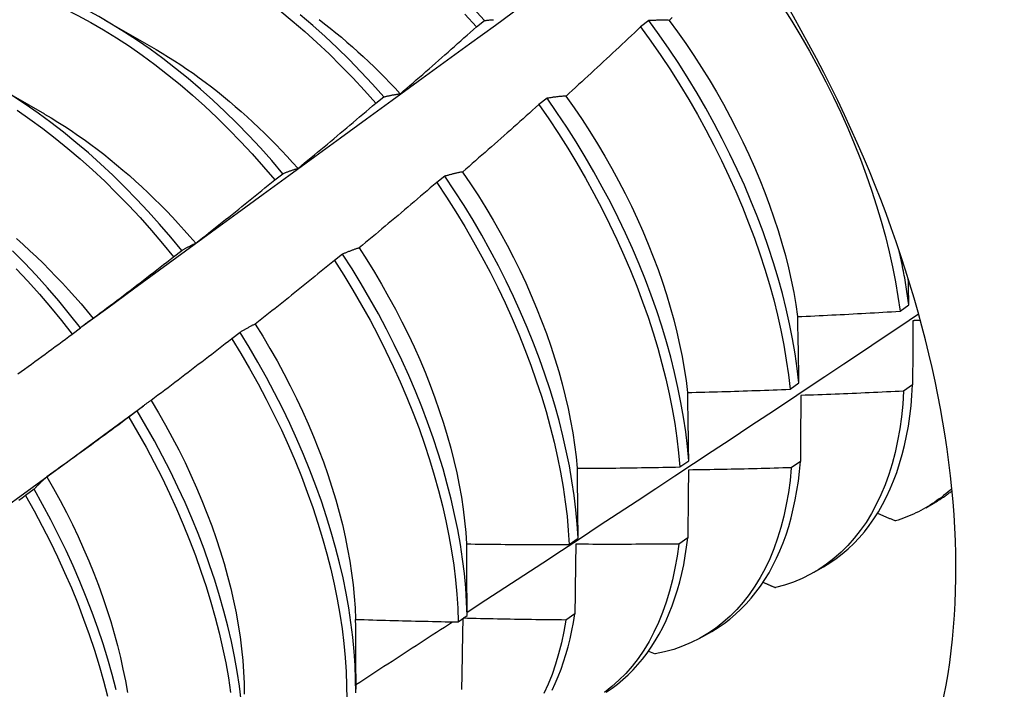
# Model space of a CAD drawing. Header units: inches. Extents: x 12 to 235, y 17 to 142.
# Tile 92 of 117: x 210.485 to 210.792, y 79.356 to 79.565. Entities that reach past the tile are written whole.
import ezdxf

# ---------------------------------------------------------------- set-up
doc = ezdxf.new("R2010")
doc.units = ezdxf.units.IN
doc.header["$MEASUREMENT"] = 0
doc.layers.add('Visible Edges(ANSI)', color=7, linetype='Continuous', lineweight=25)

msp = doc.modelspace()

# ---------------------------------------------------------------- linework, layer by layer
at = {"layer": 'Visible Edges(ANSI)'}
for p, q in [((210.51147, 79.56512), (210.52748, 79.5559)), ((210.62751, 79.56304), (210.63005, 79.56496)), ((210.68134, 79.56494), (210.67877, 79.56299)), ((210.47667, 79.54503), (210.49268, 79.53581)), ((210.59605, 79.53919), (210.59859, 79.54112)), ((210.64954, 79.54071), (210.64697, 79.53875)), ((210.56453, 79.51525), (210.56708, 79.51719)), ((210.61767, 79.51641), (210.61509, 79.51445)), ((210.53295, 79.49123), (210.5355, 79.49318)), ((210.58572, 79.49206), (210.58314, 79.49009)), ((210.75974, 79.47427), (210.76251, 79.47624)), ((210.5013, 79.46714), (210.50386, 79.46909)), ((210.55369, 79.46766), (210.5511, 79.46568)), ((210.72543, 79.44995), (210.7282, 79.45191)), ((210.76367, 79.45127), (210.76085, 79.44934)), ((210.51111, 79.43558), (210.52356, 79.44478)), ((210.52157, 79.4432), (210.51897, 79.44123)), ((210.691, 79.42568), (210.69378, 79.42764)), ((210.72864, 79.42738), (210.72581, 79.42545)), ((210.48937, 79.41871), (210.48676, 79.41673)), ((210.76779, 79.41294), (210.7706, 79.41457)), ((210.69349, 79.40356), (210.69065, 79.40164)), ((210.65645, 79.40148), (210.65924, 79.40343)), ((210.73299, 79.39285), (210.73581, 79.39448)), ((210.62178, 79.37734), (210.62458, 79.37929)), ((210.65823, 79.37984), (210.65537, 79.37793)), ((210.6982, 79.37276), (210.70101, 79.37439)), ((210.68126, 79.36824), (210.68327, 79.36734)), ((210.58982, 79.36114), (210.58981, 79.3564))]:
    msp.add_line(p, q, dxfattribs=at)
at = {"layer": 'Visible Edges(ANSI)', "flags": 128}
for points in [[(210.56708, 79.51719), (210.56359, 79.52127), (210.56003, 79.52525), (210.5564, 79.52913), (210.55272, 79.53291), (210.54898, 79.53657), (210.54519, 79.54012), (210.54136, 79.54355), (210.53748, 79.54686), (210.53357, 79.55003), (210.52962, 79.55308), (210.52565, 79.55599), (210.52166, 79.55876), (210.51764, 79.56139), (210.51361, 79.56387), (210.50958, 79.56619), (210.50554, 79.56837), (210.5015, 79.57039), (210.49746, 79.57226), (210.49343, 79.57396), (210.48942, 79.5755), (210.48543, 79.57687), (210.48146, 79.57808)], [(210.48292, 79.57515), (210.48691, 79.57376), (210.49093, 79.57221), (210.49495, 79.5705), (210.49899, 79.56862), (210.50303, 79.56659), (210.50707, 79.5644), (210.51111, 79.56206), (210.51514, 79.55957), (210.51915, 79.55693), (210.52314, 79.55415), (210.52711, 79.55123), (210.53106, 79.54817), (210.53497, 79.54499), (210.53884, 79.54167), (210.54267, 79.53823), (210.54645, 79.53467), (210.55019, 79.531), (210.55387, 79.52721), (210.55749, 79.52333), (210.56104, 79.51934), (210.56453, 79.51525)], [(210.50429, 79.46946), (210.51239, 79.47538), (210.52048, 79.48129), (210.52857, 79.48719), (210.53666, 79.4931), (210.54474, 79.499), (210.55282, 79.50489), (210.56089, 79.51078), (210.56897, 79.51666), (210.57703, 79.52254), (210.5851, 79.52842), (210.59316, 79.53429), (210.60122, 79.54016), (210.60928, 79.54602), (210.61733, 79.55188), (210.62538, 79.55773), (210.63343, 79.56357), (210.64147, 79.56942)], [(210.56609, 79.56808), (210.57, 79.56488), (210.57387, 79.56156), (210.57769, 79.55811), (210.58148, 79.55455), (210.58521, 79.55087), (210.58888, 79.54708), (210.5925, 79.54318), (210.59605, 79.53919)], [(210.59859, 79.54112), (210.59504, 79.54511), (210.59142, 79.54899), (210.58774, 79.55278), (210.584, 79.55645), (210.58022, 79.56), (210.57638, 79.56344), (210.57251, 79.56675)], [(210.6239, 79.56694), (210.62751, 79.56304)], [(210.63005, 79.56496), (210.62643, 79.56886)], [(210.72303, 79.56937), (210.72594, 79.56477), (210.72875, 79.56011), (210.73146, 79.55541), (210.73407, 79.55066), (210.73657, 79.54589), (210.73896, 79.54108), (210.74124, 79.53626), (210.74341, 79.53142), (210.74546, 79.52656), (210.74739, 79.52171), (210.7492, 79.51685), (210.75088, 79.51201), (210.75244, 79.50718), (210.75387, 79.50237), (210.75518, 79.49758), (210.75635, 79.49283), (210.7574, 79.48812), (210.75831, 79.48345), (210.75909, 79.47883), (210.75974, 79.47427)], [(210.57836, 79.56529), (210.58011, 79.56395), (210.58187, 79.56257), (210.58361, 79.56117), (210.58534, 79.55973), (210.58707, 79.55827), (210.58878, 79.55677), (210.59049, 79.55525), (210.59218, 79.5537), (210.59387, 79.55212), (210.59554, 79.55052), (210.5972, 79.54888), (210.59885, 79.54723), (210.60048, 79.54555), (210.6021, 79.54384), (210.60371, 79.54211)], [(210.63005, 79.56496), (210.63027, 79.56499), (210.6305, 79.56502), (210.63072, 79.56504), (210.63095, 79.56507), (210.63118, 79.56509), (210.6314, 79.56511), (210.63163, 79.56514), (210.63186, 79.56516), (210.63209, 79.56518), (210.63232, 79.56519), (210.63255, 79.56521), (210.63278, 79.56523)], [(210.68769, 79.56503), (210.68741, 79.56504), (210.68714, 79.56505), (210.68687, 79.56505), (210.6866, 79.56506), (210.68633, 79.56506), (210.68606, 79.56506), (210.68579, 79.56506), (210.68552, 79.56507), (210.68526, 79.56506), (210.68499, 79.56506), (210.68473, 79.56506), (210.68446, 79.56506), (210.6842, 79.56505), (210.68393, 79.56505), (210.68367, 79.56504), (210.68341, 79.56503), (210.68315, 79.56503), (210.68289, 79.56502), (210.68263, 79.56501), (210.68237, 79.565), (210.68211, 79.56498), (210.68185, 79.56497), (210.68159, 79.56496), (210.68134, 79.56494)], [(210.7282, 79.45191), (210.72767, 79.45642), (210.72701, 79.46099), (210.72621, 79.46561), (210.72528, 79.47029), (210.72422, 79.47501), (210.72302, 79.47976), (210.7217, 79.48455), (210.72025, 79.48936), (210.71867, 79.4942), (210.71697, 79.49904), (210.71515, 79.5039), (210.7132, 79.50875), (210.71114, 79.5136), (210.70895, 79.51844), (210.70666, 79.52327), (210.70425, 79.52807), (210.70174, 79.53284), (210.69912, 79.53758), (210.69639, 79.54227), (210.69357, 79.54692), (210.69065, 79.55152), (210.68763, 79.55606), (210.68453, 79.56054), (210.68134, 79.56494)], [(210.68768, 79.56503), (210.69031, 79.56144), (210.69288, 79.55779), (210.69537, 79.55408), (210.69779, 79.55034), (210.70014, 79.54654), (210.70241, 79.54272), (210.7046, 79.53886), (210.7067, 79.53497), (210.70873, 79.53105), (210.71066, 79.52712), (210.71251, 79.52317), (210.71428, 79.51921), (210.71595, 79.51525), (210.71752, 79.51129), (210.71901, 79.50733), (210.72039, 79.50338), (210.72168, 79.49944), (210.72286, 79.49552), (210.72394, 79.49163), (210.72492, 79.48776), (210.72579, 79.48392), (210.72655, 79.48012), (210.72721, 79.47635), (210.72776, 79.47263)], [(210.68864, 79.56595), (210.68769, 79.56503)], [(210.60374, 79.54213), (210.60474, 79.54299), (210.60574, 79.54386), (210.60673, 79.54472), (210.60773, 79.54558), (210.60873, 79.54645), (210.60972, 79.54731), (210.61072, 79.54818), (210.61171, 79.54904), (210.6127, 79.54991), (210.6137, 79.55078), (210.61469, 79.55165), (210.61568, 79.55252), (210.61667, 79.55339), (210.61766, 79.55427), (210.61865, 79.55514), (210.61963, 79.55601), (210.62062, 79.55689), (210.62161, 79.55776), (210.62259, 79.55864), (210.62358, 79.55952), (210.62456, 79.5604), (210.62554, 79.56128), (210.62653, 79.56216), (210.62751, 79.56304)], [(210.67877, 79.56299), (210.67781, 79.56208), (210.67685, 79.56117), (210.67588, 79.56026), (210.67492, 79.55936), (210.67395, 79.55845), (210.67299, 79.55755), (210.67202, 79.55664), (210.67105, 79.55574), (210.67009, 79.55484), (210.66912, 79.55394), (210.66815, 79.55304), (210.66718, 79.55214), (210.66621, 79.55124), (210.66523, 79.55034), (210.66426, 79.54944), (210.66329, 79.54855), (210.66231, 79.54765), (210.66134, 79.54676), (210.66036, 79.54587), (210.65939, 79.54498), (210.65841, 79.54408), (210.65743, 79.54319), (210.65646, 79.5423), (210.65548, 79.54142)], [(210.67877, 79.56299), (210.68196, 79.55858), (210.68505, 79.55409), (210.68806, 79.54955), (210.69097, 79.54495), (210.69379, 79.5403), (210.69651, 79.5356), (210.69912, 79.53086), (210.70163, 79.52608), (210.70403, 79.52128), (210.70631, 79.51645), (210.70849, 79.51161), (210.71054, 79.50676), (210.71248, 79.5019), (210.71429, 79.49705), (210.71599, 79.49221), (210.71755, 79.48737), (210.71899, 79.48256), (210.72031, 79.47778), (210.72149, 79.47302), (210.72254, 79.46831), (210.72346, 79.46364), (210.72425, 79.45902), (210.72491, 79.45445), (210.72543, 79.44995)], [(210.52749, 79.55589), (210.52942, 79.55475), (210.53135, 79.55358), (210.53328, 79.55237), (210.5352, 79.55112), (210.53712, 79.54983), (210.53904, 79.5485), (210.54094, 79.54713), (210.54285, 79.54573), (210.54474, 79.54429), (210.54662, 79.54281), (210.5485, 79.5413), (210.55037, 79.53975), (210.55222, 79.53818), (210.55407, 79.53656), (210.55591, 79.53492), (210.55773, 79.53325), (210.55954, 79.53154), (210.56134, 79.52981), (210.56312, 79.52804), (210.56489, 79.52625), (210.56664, 79.52443), (210.56838, 79.52258), (210.5701, 79.52071), (210.5718, 79.51881)], [(210.59859, 79.54112), (210.5988, 79.54117), (210.59901, 79.54123), (210.59922, 79.54128), (210.59943, 79.54133), (210.59964, 79.54138), (210.59985, 79.54143), (210.60006, 79.54148), (210.60027, 79.54152), (210.60048, 79.54157), (210.6007, 79.54161), (210.60091, 79.54166), (210.60112, 79.5417), (210.60134, 79.54174), (210.60155, 79.54178), (210.60177, 79.54182), (210.60199, 79.54186), (210.6022, 79.5419), (210.60242, 79.54194), (210.60264, 79.54197), (210.60286, 79.54201), (210.60308, 79.54204), (210.6033, 79.54207), (210.60352, 79.5421), (210.60374, 79.54213)], [(210.5355, 79.49318), (210.53208, 79.49734), (210.52858, 79.50141), (210.52501, 79.50539), (210.52139, 79.50927), (210.5177, 79.51303), (210.51396, 79.51669), (210.51017, 79.52024), (210.50633, 79.52366), (210.50245, 79.52696), (210.49854, 79.53013), (210.49459, 79.53317), (210.49062, 79.53607), (210.48662, 79.53883), (210.48261, 79.54145)], [(210.57182, 79.51885), (210.57284, 79.51969), (210.57386, 79.52052), (210.57488, 79.52136), (210.57589, 79.5222), (210.57691, 79.52304), (210.57792, 79.52388), (210.57893, 79.52473), (210.57995, 79.52557), (210.58096, 79.52641), (210.58197, 79.52726), (210.58298, 79.5281), (210.58399, 79.52895), (210.585, 79.5298), (210.58601, 79.53065), (210.58702, 79.5315), (210.58802, 79.53235), (210.58903, 79.5332), (210.59003, 79.53405), (210.59104, 79.53491), (210.59204, 79.53576), (210.59305, 79.53662), (210.59405, 79.53747), (210.59505, 79.53833), (210.59605, 79.53919)], [(210.65548, 79.54142), (210.65522, 79.5414), (210.65497, 79.54138), (210.65471, 79.54136), (210.65446, 79.54134), (210.65421, 79.54131), (210.65396, 79.54129), (210.6537, 79.54127), (210.65345, 79.54124), (210.6532, 79.54122), (210.65296, 79.54119), (210.65271, 79.54116), (210.65246, 79.54113), (210.65221, 79.5411), (210.65197, 79.54107), (210.65172, 79.54104), (210.65148, 79.54101), (210.65123, 79.54097), (210.65099, 79.54094), (210.65075, 79.5409), (210.6505, 79.54087), (210.65026, 79.54083), (210.65002, 79.54079), (210.64978, 79.54075), (210.64954, 79.54071)], [(210.69378, 79.42764), (210.69338, 79.43208), (210.69284, 79.4366), (210.69217, 79.44117), (210.69136, 79.4458), (210.69042, 79.45048), (210.68935, 79.4552), (210.68815, 79.45995), (210.68682, 79.46474), (210.68536, 79.46956), (210.68378, 79.47439), (210.68207, 79.47924), (210.68024, 79.48409), (210.67828, 79.48895), (210.67621, 79.4938), (210.67402, 79.49864), (210.67172, 79.50346), (210.66931, 79.50826), (210.66679, 79.51303), (210.66416, 79.51777), (210.66143, 79.52246), (210.6586, 79.52711), (210.65567, 79.5317), (210.65265, 79.53624), (210.64954, 79.54071)], [(210.65544, 79.5414), (210.65801, 79.53775), (210.66051, 79.53404), (210.66294, 79.5303), (210.66529, 79.52651), (210.66757, 79.52268), (210.66976, 79.51882), (210.67188, 79.51493), (210.67391, 79.51102), (210.67586, 79.5071), (210.67771, 79.50315), (210.67948, 79.4992), (210.68115, 79.49524), (210.68272, 79.49129), (210.68419, 79.48733), (210.68557, 79.48338), (210.68684, 79.47945), (210.68802, 79.47553), (210.68909, 79.47163), (210.69006, 79.46776), (210.69094, 79.46392), (210.6917, 79.46011), (210.69237, 79.45634), (210.69293, 79.45261), (210.6934, 79.44893)], [(210.48411, 79.537), (210.48811, 79.53423), (210.49208, 79.53132), (210.49602, 79.52827), (210.49994, 79.52509), (210.50381, 79.52178), (210.50764, 79.51835), (210.51143, 79.5148), (210.51517, 79.51113), (210.51885, 79.50735), (210.52248, 79.50347), (210.52604, 79.49948), (210.52953, 79.4954), (210.53295, 79.49123)], [(210.49267, 79.53578), (210.49474, 79.53456), (210.49681, 79.5333), (210.49888, 79.53199), (210.50094, 79.53063), (210.50299, 79.52924), (210.50504, 79.5278), (210.50708, 79.52632), (210.50911, 79.52479), (210.51114, 79.52323), (210.51315, 79.52163), (210.51515, 79.51999), (210.51715, 79.51831), (210.51913, 79.5166), (210.52109, 79.51485), (210.52305, 79.51306), (210.52498, 79.51124), (210.52691, 79.50938), (210.52881, 79.50749), (210.5307, 79.50557), (210.53257, 79.50361), (210.53442, 79.50162), (210.53625, 79.49961), (210.53806, 79.49756), (210.53985, 79.49548)], [(210.64697, 79.53875), (210.64599, 79.53786), (210.64501, 79.53698), (210.64402, 79.53609), (210.64304, 79.53521), (210.64205, 79.53433), (210.64107, 79.53345), (210.64008, 79.53257), (210.63909, 79.53169), (210.63811, 79.53081), (210.63712, 79.52993), (210.63613, 79.52906), (210.63514, 79.52818), (210.63415, 79.52731), (210.63316, 79.52643), (210.63216, 79.52556), (210.63117, 79.52469), (210.63018, 79.52382), (210.62918, 79.52295), (210.62819, 79.52208), (210.62719, 79.52121), (210.6262, 79.52034), (210.6252, 79.51947), (210.6242, 79.51861), (210.6232, 79.51774)], [(210.64697, 79.53875), (210.65007, 79.53427), (210.65309, 79.52973), (210.656, 79.52513), (210.65883, 79.52048), (210.66155, 79.51579), (210.66417, 79.51105), (210.66668, 79.50627), (210.66909, 79.50147), (210.67138, 79.49665), (210.67356, 79.49181), (210.67562, 79.48696), (210.67757, 79.4821), (210.67939, 79.47725), (210.68109, 79.4724), (210.68267, 79.46757), (210.68411, 79.46276), (210.68543, 79.45797), (210.68663, 79.45321), (210.68769, 79.4485), (210.68861, 79.44382), (210.68941, 79.4392), (210.69007, 79.43463), (210.6906, 79.43012), (210.691, 79.42568)], [(210.56708, 79.51719), (210.56727, 79.51727), (210.56746, 79.51735), (210.56766, 79.51743), (210.56785, 79.51751), (210.56804, 79.51758), (210.56824, 79.51766), (210.56843, 79.51774), (210.56863, 79.51781), (210.56882, 79.51788), (210.56902, 79.51795), (210.56921, 79.51803), (210.56941, 79.51809), (210.56961, 79.51816), (210.56981, 79.51823), (210.57001, 79.5183), (210.57021, 79.51836), (210.57041, 79.51843), (210.57061, 79.51849), (210.57081, 79.51855), (210.57101, 79.51861), (210.57121, 79.51868), (210.57142, 79.51873), (210.57162, 79.51879), (210.57182, 79.51885)], [(210.6232, 79.51774), (210.62296, 79.5177), (210.62273, 79.51766), (210.62249, 79.51761), (210.62225, 79.51756), (210.62202, 79.51751), (210.62178, 79.51746), (210.62155, 79.51741), (210.62132, 79.51736), (210.62108, 79.51731), (210.62085, 79.51726), (210.62062, 79.5172), (210.62039, 79.51715), (210.62016, 79.51709), (210.61993, 79.51704), (210.6197, 79.51698), (210.61947, 79.51692), (210.61924, 79.51686), (210.61902, 79.5168), (210.61879, 79.51674), (210.61857, 79.51667), (210.61834, 79.51661), (210.61812, 79.51655), (210.61789, 79.51648), (210.61767, 79.51641)], [(210.62317, 79.51771), (210.62568, 79.51402), (210.62812, 79.51027), (210.63047, 79.50649), (210.63275, 79.50267), (210.63495, 79.49882), (210.63707, 79.49493), (210.63909, 79.49103), (210.64103, 79.4871), (210.64287, 79.48316), (210.64463, 79.4792), (210.64629, 79.47524), (210.64786, 79.47128), (210.64933, 79.46732), (210.65071, 79.46337), (210.65199, 79.45943), (210.65318, 79.45551), (210.65426, 79.4516), (210.65524, 79.44773), (210.65613, 79.44388), (210.65691, 79.44007), (210.65758, 79.4363), (210.65816, 79.43257), (210.65862, 79.42889), (210.65898, 79.42526)], [(210.53986, 79.49549), (210.5409, 79.4963), (210.54193, 79.49712), (210.54297, 79.49793), (210.544, 79.49875), (210.54503, 79.49956), (210.54607, 79.50038), (210.5471, 79.5012), (210.54813, 79.50202), (210.54916, 79.50284), (210.55019, 79.50366), (210.55122, 79.50448), (210.55225, 79.5053), (210.55327, 79.50613), (210.5543, 79.50695), (210.55533, 79.50778), (210.55635, 79.5086), (210.55738, 79.50943), (210.5584, 79.51026), (210.55943, 79.51109), (210.56045, 79.51192), (210.56147, 79.51275), (210.56249, 79.51358), (210.56351, 79.51442), (210.56453, 79.51525)], [(210.61509, 79.51445), (210.61409, 79.51359), (210.61309, 79.51273), (210.61209, 79.51187), (210.61108, 79.51101), (210.61008, 79.51015), (210.60907, 79.50929), (210.60807, 79.50844), (210.60706, 79.50758), (210.60605, 79.50673), (210.60505, 79.50587), (210.60404, 79.50502), (210.60303, 79.50417), (210.60202, 79.50332), (210.60101, 79.50247), (210.59999, 79.50162), (210.59898, 79.50077), (210.59797, 79.49993), (210.59696, 79.49908), (210.59594, 79.49823), (210.59493, 79.49739), (210.59391, 79.49655), (210.59289, 79.49571), (210.59188, 79.49486), (210.59086, 79.49402)], [(210.61509, 79.51445), (210.61811, 79.50991), (210.62104, 79.50532), (210.62386, 79.50067), (210.62659, 79.49597), (210.62922, 79.49124), (210.63174, 79.48647), (210.63415, 79.48167), (210.63645, 79.47685), (210.63864, 79.47201), (210.64071, 79.46715), (210.64266, 79.4623), (210.64449, 79.45744), (210.64619, 79.4526), (210.64778, 79.44776), (210.64923, 79.44295), (210.65056, 79.43816), (210.65176, 79.4334), (210.65283, 79.42868), (210.65376, 79.42401), (210.65457, 79.41938), (210.65524, 79.41481), (210.65578, 79.41029), (210.65618, 79.40585), (210.65645, 79.40148)], [(210.65924, 79.40343), (210.65896, 79.40781), (210.65855, 79.41226), (210.658, 79.41678), (210.65732, 79.42135), (210.65651, 79.42598), (210.65556, 79.43066), (210.65448, 79.43539), (210.65328, 79.44015), (210.65194, 79.44494), (210.65047, 79.44975), (210.64888, 79.45459), (210.64716, 79.45944), (210.64532, 79.46429), (210.64336, 79.46915), (210.64129, 79.474), (210.63909, 79.47884), (210.63678, 79.48366), (210.63436, 79.48845), (210.63183, 79.49322), (210.6292, 79.49796), (210.62646, 79.50265), (210.62363, 79.50729), (210.6207, 79.51188), (210.61767, 79.51641)], [(210.48392, 79.49691), (210.48602, 79.49505), (210.4881, 79.49315), (210.49016, 79.49121), (210.4922, 79.48922), (210.49423, 79.4872), (210.49623, 79.48514), (210.49822, 79.48304), (210.50018, 79.48091), (210.50212, 79.47874), (210.50404, 79.47654), (210.50594, 79.47431), (210.50781, 79.47204)], [(210.50386, 79.46909), (210.5005, 79.47334), (210.49707, 79.47749), (210.49357, 79.48156), (210.49, 79.48553), (210.48637, 79.4894), (210.48268, 79.49316)], [(210.5355, 79.49318), (210.53568, 79.49329), (210.53585, 79.49339), (210.53603, 79.4935), (210.53621, 79.49361), (210.53639, 79.49371), (210.53656, 79.49381), (210.53674, 79.49392), (210.53692, 79.49402), (210.5371, 79.49412), (210.53728, 79.49422), (210.53746, 79.49431), (210.53764, 79.49441), (210.53782, 79.49451), (210.53801, 79.4946), (210.53819, 79.4947), (210.53837, 79.49479), (210.53856, 79.49488), (210.53874, 79.49497), (210.53893, 79.49506), (210.53911, 79.49515), (210.5393, 79.49524), (210.53948, 79.49532), (210.53967, 79.49541), (210.53986, 79.49549)], [(210.59086, 79.49402), (210.59064, 79.49395), (210.59042, 79.49388), (210.5902, 79.49381), (210.58998, 79.49374), (210.58976, 79.49366), (210.58954, 79.49359), (210.58932, 79.49351), (210.5891, 79.49343), (210.58889, 79.49336), (210.58867, 79.49328), (210.58846, 79.4932), (210.58824, 79.49311), (210.58803, 79.49303), (210.58782, 79.49295), (210.5876, 79.49286), (210.58739, 79.49278), (210.58718, 79.49269), (210.58697, 79.49261), (210.58676, 79.49252), (210.58655, 79.49243), (210.58634, 79.49234), (210.58613, 79.49225), (210.58593, 79.49215), (210.58572, 79.49206)], [(210.59085, 79.49402), (210.59328, 79.49028), (210.59563, 79.48649), (210.5979, 79.48267), (210.60009, 79.47881), (210.6022, 79.47492), (210.60422, 79.47101), (210.60616, 79.46708), (210.60801, 79.46313), (210.60978, 79.45918), (210.61145, 79.45521), (210.61303, 79.45125), (210.61451, 79.44729), (210.6159, 79.44334), (210.61719, 79.43939), (210.61838, 79.43547), (210.61948, 79.43157), (210.62046, 79.4277), (210.62135, 79.42385), (210.62213, 79.42005), (210.6228, 79.41628), (210.62336, 79.41256), (210.62381, 79.40889), (210.62416, 79.40527), (210.62441, 79.4017)], [(210.76251, 79.47624), (210.76242, 79.47693), (210.76232, 79.47763), (210.76222, 79.47833), (210.76212, 79.47903), (210.76202, 79.47973), (210.76191, 79.48043), (210.7618, 79.48113), (210.76168, 79.48184), (210.76157, 79.48254), (210.76145, 79.48325), (210.76132, 79.48396), (210.7612, 79.48467), (210.76107, 79.48538), (210.76094, 79.48609), (210.7608, 79.4868), (210.76066, 79.48751), (210.76052, 79.48823), (210.76038, 79.48895), (210.76023, 79.48966), (210.76008, 79.49038), (210.75992, 79.4911), (210.75977, 79.49182), (210.75961, 79.49254), (210.75944, 79.49326)], [(210.50784, 79.47207), (210.50889, 79.47285), (210.50995, 79.47364), (210.511, 79.47443), (210.51205, 79.47522), (210.5131, 79.47601), (210.51415, 79.47681), (210.5152, 79.4776), (210.51625, 79.47839), (210.5173, 79.47919), (210.51835, 79.47999), (210.5194, 79.48078), (210.52045, 79.48158), (210.52149, 79.48238), (210.52254, 79.48318), (210.52358, 79.48398), (210.52462, 79.48478), (210.52567, 79.48559), (210.52671, 79.48639), (210.52775, 79.48719), (210.52879, 79.488), (210.52983, 79.48881), (210.53087, 79.48962), (210.53191, 79.49042), (210.53295, 79.49123)], [(210.58314, 79.49009), (210.58212, 79.48925), (210.58109, 79.48842), (210.58007, 79.48758), (210.57905, 79.48675), (210.57803, 79.48591), (210.577, 79.48508), (210.57598, 79.48425), (210.57495, 79.48342), (210.57392, 79.48259), (210.5729, 79.48176), (210.57187, 79.48093), (210.57084, 79.48011), (210.56981, 79.47928), (210.56878, 79.47846), (210.56775, 79.47763), (210.56672, 79.47681), (210.56569, 79.47599), (210.56466, 79.47517), (210.56362, 79.47435), (210.56259, 79.47353), (210.56155, 79.47271), (210.56052, 79.47189), (210.55948, 79.47107), (210.55845, 79.47026)], [(210.58314, 79.49009), (210.58607, 79.4855), (210.5889, 79.48085), (210.59164, 79.47616), (210.59427, 79.47143), (210.59679, 79.46666), (210.59921, 79.46186), (210.60152, 79.45704), (210.60371, 79.4522), (210.60579, 79.44735), (210.60775, 79.4425), (210.60958, 79.43764), (210.6113, 79.43279), (210.61289, 79.42796), (210.61435, 79.42314), (210.61569, 79.41835), (210.61689, 79.41359), (210.61797, 79.40887), (210.61891, 79.40419), (210.61973, 79.39956), (210.6204, 79.39499), (210.62095, 79.39047), (210.62136, 79.38602), (210.62164, 79.38164), (210.62178, 79.37734)], [(210.62458, 79.37929), (210.62443, 79.3836), (210.62414, 79.38798), (210.62372, 79.39243), (210.62317, 79.39695), (210.62248, 79.40153), (210.62166, 79.40617), (210.6207, 79.41085), (210.61962, 79.41558), (210.6184, 79.42034), (210.61706, 79.42513), (210.61558, 79.42995), (210.61398, 79.43479), (210.61226, 79.43963), (210.61041, 79.44449), (210.60845, 79.44934), (210.60636, 79.45419), (210.60416, 79.45903), (210.60184, 79.46385), (210.59942, 79.46865), (210.59688, 79.47341), (210.59424, 79.47814), (210.5915, 79.48283), (210.58866, 79.48747), (210.58572, 79.49206)], [(210.48384, 79.48749), (210.48746, 79.48361), (210.49103, 79.47963), (210.49452, 79.47556), (210.49795, 79.47139), (210.5013, 79.46714)], [(210.76251, 79.47624), (210.7625, 79.47658), (210.76249, 79.47692), (210.76249, 79.47726), (210.76248, 79.4776), (210.76247, 79.47794), (210.76246, 79.47828), (210.76246, 79.47862), (210.76245, 79.47896), (210.76244, 79.4793), (210.76244, 79.47964), (210.76243, 79.47998), (210.76242, 79.48031), (210.76241, 79.48065), (210.76241, 79.48099), (210.7624, 79.48133), (210.76239, 79.48167), (210.76239, 79.482), (210.76238, 79.48234), (210.76237, 79.48268), (210.76236, 79.48302), (210.76236, 79.48336), (210.76235, 79.48369), (210.76234, 79.48403), (210.76233, 79.48437)], [(210.7278, 79.47261), (210.72913, 79.47266), (210.73046, 79.47272), (210.7318, 79.47278), (210.73313, 79.47284), (210.73446, 79.47291), (210.73579, 79.47297), (210.73712, 79.47303), (210.73845, 79.4731), (210.73978, 79.47316), (210.74111, 79.47323), (210.74245, 79.4733), (210.74378, 79.47337), (210.74511, 79.47344), (210.74644, 79.47351), (210.74777, 79.47358), (210.7491, 79.47365), (210.75043, 79.47373), (210.75176, 79.4738), (210.75309, 79.47388), (210.75442, 79.47395), (210.75575, 79.47403), (210.75708, 79.47411), (210.75841, 79.47419), (210.75974, 79.47427)], [(210.50386, 79.46909), (210.50402, 79.46923), (210.50418, 79.46936), (210.50434, 79.4695), (210.5045, 79.46963), (210.50466, 79.46976), (210.50483, 79.46989), (210.50499, 79.47002), (210.50515, 79.47015), (210.50532, 79.47028), (210.50548, 79.47041), (210.50565, 79.47053), (210.50581, 79.47066), (210.50598, 79.47078), (210.50614, 79.4709), (210.50631, 79.47102), (210.50648, 79.47114), (210.50665, 79.47126), (210.50682, 79.47138), (210.50699, 79.4715), (210.50716, 79.47161), (210.50733, 79.47173), (210.5075, 79.47184), (210.50767, 79.47195), (210.50784, 79.47207)], [(210.62458, 79.38036), (210.63048, 79.38421), (210.63639, 79.38806), (210.64229, 79.39192), (210.64819, 79.39578), (210.65408, 79.39964), (210.65997, 79.4035), (210.66586, 79.40737), (210.67175, 79.41124), (210.67763, 79.41511), (210.68351, 79.41898), (210.68939, 79.42286), (210.69527, 79.42673), (210.70114, 79.43061), (210.70701, 79.4345), (210.71288, 79.43838), (210.71874, 79.44227), (210.7246, 79.44615), (210.73046, 79.45004), (210.73632, 79.45394), (210.74217, 79.45783), (210.74802, 79.46173), (210.75387, 79.46562), (210.75971, 79.46952), (210.76555, 79.47343)], [(210.7282, 79.45191), (210.72819, 79.45278), (210.72817, 79.45365), (210.72816, 79.45452), (210.72814, 79.4554), (210.72813, 79.45626), (210.72811, 79.45713), (210.7281, 79.458), (210.72808, 79.45887), (210.72806, 79.45973), (210.72805, 79.4606), (210.72803, 79.46146), (210.72801, 79.46232), (210.728, 79.46319), (210.72798, 79.46405), (210.72796, 79.46491), (210.72795, 79.46577), (210.72793, 79.46662), (210.72791, 79.46748), (210.72789, 79.46834), (210.72788, 79.46919), (210.72786, 79.47005), (210.72784, 79.4709), (210.72782, 79.47175), (210.7278, 79.47261)], [(210.76374, 79.47131), (210.76374, 79.47048), (210.76374, 79.46966), (210.76374, 79.46883), (210.76373, 79.468), (210.76373, 79.46718), (210.76373, 79.46635), (210.76373, 79.46552), (210.76372, 79.46469), (210.76372, 79.46386), (210.76372, 79.46302), (210.76371, 79.46219), (210.76371, 79.46136), (210.76371, 79.46052), (210.76371, 79.45969), (210.7637, 79.45885), (210.7637, 79.45801), (210.7637, 79.45717), (210.76369, 79.45633), (210.76369, 79.45549), (210.76369, 79.45465), (210.76368, 79.45381), (210.76368, 79.45296), (210.76368, 79.45212), (210.76367, 79.45127)], [(210.76611, 79.47143), (210.76601, 79.47143), (210.76591, 79.47142), (210.76581, 79.47142), (210.76571, 79.47141), (210.76561, 79.47141), (210.76552, 79.4714), (210.76542, 79.47139), (210.76532, 79.47139), (210.76522, 79.47138), (210.76512, 79.47138), (210.76502, 79.47137), (210.76492, 79.47137), (210.76483, 79.47136), (210.76473, 79.47136), (210.76463, 79.47135), (210.76453, 79.47135), (210.76443, 79.47134), (210.76433, 79.47134), (210.76424, 79.47133), (210.76414, 79.47133), (210.76404, 79.47132), (210.76394, 79.47132), (210.76384, 79.47131), (210.76374, 79.47131)], [(210.55845, 79.47026), (210.55824, 79.47016), (210.55804, 79.47006), (210.55783, 79.46997), (210.55763, 79.46987), (210.55742, 79.46977), (210.55722, 79.46966), (210.55702, 79.46956), (210.55682, 79.46946), (210.55662, 79.46935), (210.55642, 79.46925), (210.55622, 79.46914), (210.55602, 79.46903), (210.55582, 79.46892), (210.55563, 79.46881), (210.55543, 79.4687), (210.55523, 79.46859), (210.55504, 79.46848), (210.55484, 79.46836), (210.55465, 79.46825), (210.55446, 79.46813), (210.55426, 79.46801), (210.55407, 79.4679), (210.55388, 79.46778), (210.55369, 79.46766)], [(210.5584, 79.47025), (210.56076, 79.46646), (210.56304, 79.46263), (210.56524, 79.45878), (210.56735, 79.45489), (210.56939, 79.45098), (210.57134, 79.44705), (210.5732, 79.4431), (210.57497, 79.43915), (210.57665, 79.43519), (210.57823, 79.43123), (210.57972, 79.42727), (210.58111, 79.42332), (210.58239, 79.41939), (210.58358, 79.41547), (210.58466, 79.41157), (210.58563, 79.4077), (210.58651, 79.40386), (210.58728, 79.40005), (210.58795, 79.39628), (210.58851, 79.39256), (210.58897, 79.38888), (210.58933, 79.38525), (210.58959, 79.38168), (210.58974, 79.37816)], [(210.48432, 79.4547), (210.48539, 79.45547), (210.48645, 79.45624), (210.48752, 79.45701), (210.48858, 79.45779), (210.48965, 79.45856), (210.49071, 79.45934), (210.49177, 79.46011), (210.49283, 79.46089), (210.49389, 79.46167), (210.49495, 79.46245), (210.49601, 79.46323), (210.49707, 79.46401), (210.49813, 79.46479), (210.49919, 79.46557), (210.50025, 79.46636), (210.5013, 79.46714)], [(210.5511, 79.46568), (210.55006, 79.46487), (210.54902, 79.46406), (210.54798, 79.46325), (210.54693, 79.46244), (210.54589, 79.46163), (210.54485, 79.46082), (210.54381, 79.46002), (210.54276, 79.45921), (210.54172, 79.45841), (210.54067, 79.4576), (210.53962, 79.4568), (210.53858, 79.456), (210.53753, 79.4552), (210.53648, 79.4544), (210.53543, 79.4536), (210.53438, 79.4528), (210.53333, 79.452), (210.53228, 79.45121), (210.53123, 79.45041), (210.53018, 79.44962), (210.52912, 79.44883), (210.52807, 79.44804), (210.52702, 79.44724), (210.52596, 79.44645)], [(210.5511, 79.46568), (210.55394, 79.46104), (210.55668, 79.45635), (210.55932, 79.45162), (210.56185, 79.44685), (210.56427, 79.44206), (210.56659, 79.43724), (210.56879, 79.4324), (210.57087, 79.42755), (210.57283, 79.42269), (210.57468, 79.41784), (210.5764, 79.41299), (210.578, 79.40815), (210.57947, 79.40334), (210.58081, 79.39855), (210.58203, 79.39378), (210.58311, 79.38906), (210.58406, 79.38438), (210.58488, 79.37974), (210.58557, 79.37516), (210.58612, 79.37064), (210.58654, 79.36619), (210.58682, 79.36181), (210.58697, 79.3575), (210.58699, 79.35328)], [(210.5898, 79.35522), (210.58978, 79.35945), (210.58962, 79.36376), (210.58932, 79.36815), (210.5889, 79.37261), (210.58833, 79.37713), (210.58764, 79.38172), (210.58681, 79.38635), (210.58584, 79.39104), (210.58475, 79.39577), (210.58353, 79.40053), (210.58217, 79.40533), (210.58069, 79.41014), (210.57909, 79.41498), (210.57735, 79.41983), (210.5755, 79.42469), (210.57353, 79.42954), (210.57143, 79.43439), (210.56923, 79.43923), (210.5669, 79.44405), (210.56447, 79.44884), (210.56193, 79.4536), (210.55928, 79.45833), (210.55654, 79.46302), (210.55369, 79.46766)], [(210.69345, 79.44891), (210.69478, 79.44894), (210.69612, 79.44897), (210.69745, 79.44901), (210.69878, 79.44904), (210.70012, 79.44908), (210.70145, 79.44911), (210.70278, 79.44915), (210.70411, 79.44919), (210.70545, 79.44923), (210.70678, 79.44927), (210.70811, 79.44931), (210.70944, 79.44936), (210.71078, 79.4494), (210.71211, 79.44944), (210.71344, 79.44949), (210.71477, 79.44954), (210.7161, 79.44958), (210.71744, 79.44963), (210.71877, 79.44968), (210.7201, 79.44973), (210.72143, 79.44978), (210.72276, 79.44984), (210.7241, 79.44989), (210.72543, 79.44995)], [(210.73581, 79.39448), (210.73784, 79.39573), (210.73981, 79.39708), (210.74171, 79.39855), (210.74354, 79.40012), (210.74531, 79.4018), (210.747, 79.40358), (210.74861, 79.40546), (210.75015, 79.40745), (210.75162, 79.40953), (210.75301, 79.41171), (210.75431, 79.41399), (210.75554, 79.41636), (210.75669, 79.41882), (210.75775, 79.42137), (210.75873, 79.424), (210.75963, 79.42673), (210.76044, 79.42953), (210.76117, 79.43242), (210.7618, 79.43538), (210.76236, 79.43842), (210.76282, 79.44153), (210.76319, 79.44471), (210.76348, 79.44796), (210.76367, 79.45127)], [(210.69378, 79.42764), (210.69377, 79.42853), (210.69376, 79.42943), (210.69375, 79.43032), (210.69374, 79.43122), (210.69372, 79.43211), (210.69371, 79.433), (210.6937, 79.43389), (210.69368, 79.43478), (210.69367, 79.43567), (210.69366, 79.43656), (210.69364, 79.43745), (210.69363, 79.43834), (210.69362, 79.43922), (210.6936, 79.44011), (210.69359, 79.44099), (210.69357, 79.44188), (210.69356, 79.44276), (210.69355, 79.44364), (210.69353, 79.44452), (210.69351, 79.4454), (210.6935, 79.44628), (210.69348, 79.44716), (210.69347, 79.44803), (210.69345, 79.44891)], [(210.76085, 79.44934), (210.76059, 79.4453), (210.76019, 79.44136), (210.75966, 79.43753), (210.759, 79.4338), (210.75821, 79.43019), (210.75729, 79.42669), (210.75624, 79.42331), (210.75507, 79.42006), (210.75377, 79.41694), (210.75234, 79.41396), (210.7508, 79.41111), (210.74913, 79.4084), (210.74735, 79.40584), (210.74546, 79.40342), (210.74345, 79.40116), (210.74134, 79.39905), (210.73911, 79.3971), (210.73679, 79.39531), (210.73436, 79.39368), (210.73184, 79.39221), (210.72922, 79.39091), (210.72652, 79.38978), (210.72373, 79.38881), (210.72085, 79.38802)], [(210.72877, 79.44798), (210.72876, 79.44713), (210.72876, 79.44628), (210.72875, 79.44543), (210.72875, 79.44458), (210.72874, 79.44373), (210.72874, 79.44288), (210.72873, 79.44203), (210.72873, 79.44117), (210.72872, 79.44032), (210.72872, 79.43946), (210.72871, 79.4386), (210.72871, 79.43774), (210.7287, 79.43689), (210.7287, 79.43603), (210.72869, 79.43516), (210.72869, 79.4343), (210.72868, 79.43344), (210.72868, 79.43258), (210.72867, 79.43171), (210.72867, 79.43085), (210.72866, 79.42998), (210.72865, 79.42911), (210.72865, 79.42825), (210.72864, 79.42738)], [(210.76085, 79.44934), (210.75951, 79.44927), (210.75818, 79.4492), (210.75684, 79.44914), (210.7555, 79.44907), (210.75417, 79.44901), (210.75283, 79.44894), (210.7515, 79.44888), (210.75016, 79.44882), (210.74882, 79.44876), (210.74749, 79.4487), (210.74615, 79.44864), (210.74481, 79.44858), (210.74348, 79.44853), (210.74214, 79.44847), (210.7408, 79.44842), (210.73946, 79.44837), (210.73813, 79.44831), (210.73679, 79.44826), (210.73545, 79.44821), (210.73412, 79.44816), (210.73278, 79.44812), (210.73144, 79.44807), (210.7301, 79.44803), (210.72877, 79.44798)], [(210.52596, 79.44645), (210.52577, 79.44633), (210.52558, 79.44621), (210.52539, 79.44608), (210.5252, 79.44595), (210.52502, 79.44583), (210.52483, 79.4457), (210.52464, 79.44557), (210.52446, 79.44544), (210.52427, 79.4453), (210.52409, 79.44517), (210.5239, 79.44504), (210.52372, 79.4449), (210.52354, 79.44477), (210.52336, 79.44463), (210.52318, 79.44449), (210.523, 79.44435), (210.52281, 79.44421), (210.52264, 79.44407), (210.52246, 79.44393), (210.52228, 79.44379), (210.5221, 79.44364), (210.52192, 79.4435), (210.52175, 79.44335), (210.52157, 79.4432)], [(210.52593, 79.44643), (210.52821, 79.44261), (210.53042, 79.43877), (210.53253, 79.43489), (210.53457, 79.43099), (210.53651, 79.42708), (210.53837, 79.42314), (210.54013, 79.4192), (210.5418, 79.41525), (210.54337, 79.41129), (210.54485, 79.40734), (210.54623, 79.4034), (210.54751, 79.39947), (210.54869, 79.39555), (210.54978, 79.39165), (210.55077, 79.38778), (210.55165, 79.38394), (210.55244, 79.38013), (210.55312, 79.37636), (210.5537, 79.37264), (210.55417, 79.36896), (210.55454, 79.36533), (210.55481, 79.36176), (210.55497, 79.35825), (210.55502, 79.3548)], [(210.51897, 79.44123), (210.51791, 79.44044), (210.51686, 79.43965), (210.5158, 79.43887), (210.51474, 79.43808), (210.51368, 79.4373), (210.51262, 79.43652), (210.51155, 79.43574), (210.51049, 79.43496), (210.50943, 79.43418), (210.50836, 79.4334), (210.5073, 79.43262), (210.50623, 79.43185), (210.50517, 79.43107), (210.5041, 79.4303), (210.50303, 79.42953), (210.50197, 79.42875), (210.5009, 79.42798), (210.49983, 79.42721), (210.49876, 79.42644), (210.49769, 79.42568), (210.49662, 79.42491), (210.49555, 79.42414), (210.49447, 79.42338), (210.4934, 79.42261)], [(210.51897, 79.44123), (210.52172, 79.43654), (210.52436, 79.43181), (210.5269, 79.42705), (210.52933, 79.42225), (210.53165, 79.41743), (210.53386, 79.4126), (210.53595, 79.40775), (210.53792, 79.40289), (210.53977, 79.39804), (210.5415, 79.39319), (210.54311, 79.38835), (210.54459, 79.38353), (210.54594, 79.37874), (210.54716, 79.37397), (210.54825, 79.36925), (210.54921, 79.36456), (210.55004, 79.35993), (210.55073, 79.35534)], [(210.55407, 79.35279), (210.5535, 79.35731), (210.55279, 79.3619), (210.55195, 79.36654), (210.55098, 79.37123), (210.54988, 79.37596), (210.54865, 79.38072), (210.54729, 79.38552), (210.5458, 79.39034), (210.54419, 79.39518), (210.54245, 79.40003), (210.54059, 79.40488), (210.53861, 79.40974), (210.53651, 79.41459), (210.53429, 79.41942), (210.53196, 79.42424), (210.52953, 79.42903), (210.52698, 79.4338), (210.52433, 79.43852), (210.52157, 79.4432)], [(210.4776, 79.41111), (210.48878, 79.41927), (210.49995, 79.42743), (210.5111, 79.43558)], [(210.659, 79.42526), (210.66033, 79.42527), (210.66167, 79.42527), (210.663, 79.42528), (210.66433, 79.42529), (210.66567, 79.4253), (210.667, 79.42531), (210.66833, 79.42533), (210.66967, 79.42534), (210.671, 79.42535), (210.67233, 79.42537), (210.67367, 79.42538), (210.675, 79.4254), (210.67633, 79.42542), (210.67767, 79.42544), (210.679, 79.42546), (210.68033, 79.42548), (210.68167, 79.4255), (210.683, 79.42552), (210.68433, 79.42555), (210.68566, 79.42557), (210.687, 79.4256), (210.68833, 79.42562), (210.68966, 79.42565), (210.691, 79.42568)], [(210.65924, 79.40343), (210.65923, 79.40435), (210.65923, 79.40527), (210.65922, 79.40619), (210.65921, 79.4071), (210.6592, 79.40802), (210.65919, 79.40893), (210.65918, 79.40985), (210.65918, 79.41076), (210.65917, 79.41167), (210.65916, 79.41259), (210.65915, 79.4135), (210.65914, 79.41441), (210.65913, 79.41532), (210.65912, 79.41623), (210.65911, 79.41713), (210.65909, 79.41804), (210.65908, 79.41895), (210.65907, 79.41985), (210.65906, 79.42075), (210.65905, 79.42166), (210.65904, 79.42256), (210.65903, 79.42346), (210.65901, 79.42436), (210.659, 79.42526)], [(210.72581, 79.42545), (210.72542, 79.4215), (210.7249, 79.41766), (210.72425, 79.41393), (210.72346, 79.41031), (210.72255, 79.4068), (210.72151, 79.40342), (210.72034, 79.40016), (210.71905, 79.39703), (210.71763, 79.39404), (210.71609, 79.39118), (210.71444, 79.38847), (210.71266, 79.3859), (210.71078, 79.38347), (210.70878, 79.3812), (210.70667, 79.37908), (210.70445, 79.37712), (210.70213, 79.37532), (210.69971, 79.37368), (210.69719, 79.3722), (210.69458, 79.37089), (210.69188, 79.36975), (210.68909, 79.36877), (210.68622, 79.36797), (210.68327, 79.36734)], [(210.72581, 79.42545), (210.72447, 79.42541), (210.72313, 79.42537), (210.72179, 79.42533), (210.72046, 79.42529), (210.71912, 79.42525), (210.71778, 79.42521), (210.71644, 79.42518), (210.7151, 79.42514), (210.71377, 79.42511), (210.71243, 79.42508), (210.71109, 79.42504), (210.70975, 79.42501), (210.70841, 79.42498), (210.70707, 79.42496), (210.70573, 79.42493), (210.7044, 79.4249), (210.70306, 79.42488), (210.70172, 79.42485), (210.70038, 79.42483), (210.69904, 79.42481), (210.6977, 79.42479), (210.69636, 79.42477), (210.69503, 79.42475), (210.69369, 79.42473)], [(210.70101, 79.37439), (210.70295, 79.37557), (210.70482, 79.37686), (210.70664, 79.37824), (210.7084, 79.37972), (210.71009, 79.38129), (210.71172, 79.38296), (210.71328, 79.38473), (210.71477, 79.38658), (210.7162, 79.38853), (210.71755, 79.39056), (210.71884, 79.39268), (210.72005, 79.39489), (210.72119, 79.39718), (210.72225, 79.39955), (210.72324, 79.40201), (210.72415, 79.40454), (210.72499, 79.40715), (210.72575, 79.40983), (210.72643, 79.41259), (210.72703, 79.41541), (210.72755, 79.41831), (210.728, 79.42127), (210.72836, 79.42429), (210.72864, 79.42738)], [(210.4934, 79.42261), (210.49323, 79.42246), (210.49305, 79.42231), (210.49288, 79.42216), (210.4927, 79.422), (210.49253, 79.42185), (210.49236, 79.42169), (210.49219, 79.42154), (210.49202, 79.42138), (210.49185, 79.42122), (210.49168, 79.42106), (210.49151, 79.4209), (210.49134, 79.42074), (210.49117, 79.42057), (210.49101, 79.42041), (210.49084, 79.42024), (210.49067, 79.42008), (210.49051, 79.41991), (210.49034, 79.41974), (210.49018, 79.41957), (210.49001, 79.4194), (210.48985, 79.41923), (210.48969, 79.41906), (210.48953, 79.41888), (210.48937, 79.41871)], [(210.49339, 79.42261), (210.4955, 79.41892), (210.49752, 79.41521), (210.49947, 79.41147), (210.50135, 79.40771), (210.50314, 79.40394), (210.50484, 79.40015), (210.50647, 79.39636), (210.50801, 79.39256), (210.50947, 79.38877), (210.51084, 79.38498), (210.51212, 79.3812), (210.51331, 79.37743), (210.51441, 79.37368), (210.51542, 79.36995), (210.51633, 79.36625), (210.51715, 79.36258), (210.51788, 79.35894), (210.51851, 79.35534)], [(210.69369, 79.42473), (210.69368, 79.42386), (210.69367, 79.42299), (210.69367, 79.42211), (210.69366, 79.42124), (210.69365, 79.42036), (210.69364, 79.41949), (210.69364, 79.41861), (210.69363, 79.41773), (210.69362, 79.41685), (210.69361, 79.41597), (210.6936, 79.41509), (210.6936, 79.41421), (210.69359, 79.41333), (210.69358, 79.41245), (210.69357, 79.41156), (210.69356, 79.41068), (210.69355, 79.40979), (210.69355, 79.4089), (210.69354, 79.40802), (210.69353, 79.40713), (210.69352, 79.40624), (210.69351, 79.40535), (210.6935, 79.40446), (210.69349, 79.40356)], [(210.77594, 79.41896), (210.7753, 79.41838), (210.77466, 79.41782), (210.774, 79.41726), (210.77334, 79.41673), (210.77267, 79.4162), (210.77198, 79.41569), (210.77129, 79.41519), (210.7706, 79.41471), (210.76989, 79.41424), (210.76918, 79.41378), (210.76845, 79.41333), (210.76772, 79.41291), (210.76699, 79.41249), (210.76624, 79.41209), (210.76548, 79.4117), (210.76472, 79.41133), (210.76395, 79.41097), (210.76317, 79.41062), (210.76239, 79.41029), (210.7616, 79.40998), (210.7608, 79.40967), (210.75999, 79.40938), (210.75918, 79.40911), (210.75836, 79.40885)], [(210.48676, 79.41673), (210.48568, 79.41597), (210.48461, 79.41521)], [(210.48676, 79.41673), (210.48941, 79.412), (210.49196, 79.40724), (210.49439, 79.40245), (210.49672, 79.39763), (210.49893, 79.39279), (210.50103, 79.38794), (210.50301, 79.38309), (210.50487, 79.37823), (210.50661, 79.37338), (210.50822, 79.36855), (210.5097, 79.36373), (210.51106, 79.35893), (210.51229, 79.35417)], [(210.51502, 79.35615), (210.51378, 79.36092), (210.51241, 79.36572), (210.51091, 79.37054), (210.50929, 79.37537), (210.50754, 79.38022), (210.50568, 79.38508), (210.50369, 79.38993), (210.50158, 79.39478), (210.49936, 79.39962), (210.49702, 79.40443), (210.49458, 79.40923), (210.49202, 79.41399), (210.48937, 79.41871)], [(210.7706, 79.41457), (210.77084, 79.4147), (210.77107, 79.41484), (210.77131, 79.41498), (210.77154, 79.41512), (210.77177, 79.41527), (210.772, 79.41541), (210.77223, 79.41555), (210.77246, 79.4157), (210.77269, 79.41585), (210.77292, 79.416), (210.77314, 79.41615), (210.77337, 79.4163), (210.77359, 79.41646), (210.77382, 79.41661), (210.77404, 79.41677), (210.77426, 79.41692), (210.77448, 79.41708), (210.7747, 79.41724), (210.77492, 79.41741), (210.77514, 79.41757), (210.77536, 79.41774), (210.77558, 79.4179), (210.77579, 79.41807), (210.77601, 79.41824)], [(210.75273, 79.41125), (210.75296, 79.41115), (210.75319, 79.41105), (210.75343, 79.41095), (210.75366, 79.41085), (210.7539, 79.41075), (210.75413, 79.41065), (210.75437, 79.41055), (210.7546, 79.41045), (210.75483, 79.41035), (210.75507, 79.41025), (210.7553, 79.41015), (210.75554, 79.41005), (210.75577, 79.40995), (210.75601, 79.40985), (210.75624, 79.40975), (210.75648, 79.40965), (210.75671, 79.40955), (210.75695, 79.40945), (210.75718, 79.40935), (210.75742, 79.40925), (210.75765, 79.40915), (210.75789, 79.40905), (210.75812, 79.40895), (210.75836, 79.40885)], [(210.66805, 79.35542), (210.66984, 79.35663), (210.67157, 79.35793), (210.67325, 79.35932), (210.67487, 79.3608), (210.67644, 79.36236), (210.67794, 79.364), (210.67938, 79.36573), (210.68076, 79.36754), (210.68208, 79.36944), (210.68334, 79.37141), (210.68453, 79.37346), (210.68565, 79.37558), (210.68671, 79.37778), (210.6877, 79.38006), (210.68862, 79.3824), (210.68948, 79.38482), (210.69026, 79.38731), (210.69098, 79.38986), (210.69163, 79.39248), (210.6922, 79.39516), (210.6927, 79.3979), (210.69313, 79.4007), (210.69349, 79.40356)], [(210.62445, 79.40167), (210.62578, 79.40165), (210.62711, 79.40163), (210.62845, 79.40161), (210.62978, 79.4016), (210.63111, 79.40158), (210.63245, 79.40157), (210.63378, 79.40156), (210.63511, 79.40154), (210.63645, 79.40153), (210.63778, 79.40152), (210.63911, 79.40151), (210.64045, 79.4015), (210.64178, 79.4015), (210.64311, 79.40149), (210.64445, 79.40148), (210.64578, 79.40148), (210.64711, 79.40148), (210.64845, 79.40147), (210.64978, 79.40147), (210.65111, 79.40147), (210.65245, 79.40147), (210.65378, 79.40147), (210.65511, 79.40147), (210.65645, 79.40148)], [(210.62458, 79.37929), (210.62458, 79.38023), (210.62458, 79.38117), (210.62457, 79.38211), (210.62457, 79.38305), (210.62457, 79.38399), (210.62456, 79.38493), (210.62456, 79.38587), (210.62455, 79.3868), (210.62455, 79.38774), (210.62454, 79.38867), (210.62454, 79.38961), (210.62453, 79.39054), (210.62453, 79.39147), (210.62452, 79.3924), (210.62451, 79.39333), (210.62451, 79.39426), (210.6245, 79.39519), (210.62449, 79.39612), (210.62449, 79.39705), (210.62448, 79.39797), (210.62447, 79.3989), (210.62446, 79.39982), (210.62446, 79.40074), (210.62445, 79.40167)], [(210.65851, 79.40156), (210.6585, 79.40066), (210.65849, 79.39977), (210.65848, 79.39887), (210.65847, 79.39797), (210.65845, 79.39708), (210.65844, 79.39618), (210.65843, 79.39528), (210.65842, 79.39438), (210.65841, 79.39347), (210.6584, 79.39257), (210.65839, 79.39167), (210.65837, 79.39076), (210.65836, 79.38986), (210.65835, 79.38895), (210.65834, 79.38805), (210.65833, 79.38714), (210.65831, 79.38623), (210.6583, 79.38532), (210.65829, 79.38441), (210.65828, 79.3835), (210.65826, 79.38259), (210.65825, 79.38167), (210.65824, 79.38076), (210.65823, 79.37984)], [(210.69065, 79.40164), (210.68931, 79.40163), (210.68797, 79.40161), (210.68663, 79.4016), (210.68529, 79.40159), (210.68395, 79.40158), (210.68261, 79.40157), (210.68127, 79.40156), (210.67994, 79.40155), (210.6786, 79.40154), (210.67726, 79.40154), (210.67592, 79.40153), (210.67458, 79.40153), (210.67324, 79.40152), (210.6719, 79.40152), (210.67056, 79.40152), (210.66922, 79.40152), (210.66788, 79.40152), (210.66654, 79.40152), (210.6652, 79.40153), (210.66386, 79.40153), (210.66253, 79.40154), (210.66119, 79.40154), (210.65985, 79.40155), (210.65851, 79.40156)], [(210.69065, 79.40164), (210.69013, 79.3978), (210.68949, 79.39406), (210.68871, 79.39043), (210.68781, 79.38692), (210.68678, 79.38352), (210.68562, 79.38026), (210.68433, 79.37712), (210.68292, 79.37412), (210.68139, 79.37126), (210.67974, 79.36853), (210.67797, 79.36595), (210.67609, 79.36352), (210.6741, 79.36124), (210.672, 79.35911), (210.66979, 79.35714), (210.66747, 79.35533)], [(210.717, 79.3897), (210.71716, 79.38963), (210.71732, 79.38956), (210.71748, 79.38949), (210.71764, 79.38942), (210.7178, 79.38935), (210.71796, 79.38928), (210.71812, 79.38921), (210.71828, 79.38914), (210.71844, 79.38907), (210.7186, 79.389), (210.71876, 79.38893), (210.71892, 79.38886), (210.71908, 79.38879), (210.71924, 79.38872), (210.7194, 79.38865), (210.71956, 79.38858), (210.71972, 79.38851), (210.71988, 79.38844), (210.72005, 79.38837), (210.72021, 79.3883), (210.72037, 79.38823), (210.72053, 79.38816), (210.72069, 79.38809), (210.72085, 79.38802)], [(210.65113, 79.35605), (210.65212, 79.35815), (210.65305, 79.36032), (210.65391, 79.36255), (210.65472, 79.36484), (210.65546, 79.3672), (210.65614, 79.36961), (210.65676, 79.37209), (210.65731, 79.37462), (210.6578, 79.3772), (210.65823, 79.37984)], [(210.58979, 79.37813), (210.59112, 79.37809), (210.59246, 79.37805), (210.59379, 79.378), (210.59512, 79.37796), (210.59645, 79.37792), (210.59779, 79.37788), (210.59912, 79.37785), (210.60045, 79.37781), (210.60178, 79.37777), (210.60312, 79.37774), (210.60445, 79.3777), (210.60578, 79.37767), (210.60711, 79.37764), (210.60845, 79.37761), (210.60978, 79.37758), (210.61111, 79.37755), (210.61245, 79.37752), (210.61378, 79.37749), (210.61511, 79.37746), (210.61644, 79.37744), (210.61778, 79.37741), (210.61911, 79.37739), (210.62044, 79.37736), (210.62178, 79.37734)], [(210.58982, 79.36114), (210.58982, 79.36185), (210.58982, 79.36257), (210.58982, 79.36328), (210.58982, 79.36399), (210.58982, 79.3647), (210.58982, 79.36541), (210.58982, 79.36612), (210.58982, 79.36683), (210.58982, 79.36754), (210.58982, 79.36825), (210.58982, 79.36896), (210.58981, 79.36967), (210.58981, 79.37038), (210.58981, 79.37108), (210.58981, 79.37179), (210.58981, 79.3725), (210.58981, 79.3732), (210.58981, 79.37391), (210.5898, 79.37461), (210.5898, 79.37532), (210.5898, 79.37602), (210.5898, 79.37673), (210.58979, 79.37743), (210.58979, 79.37813)], [(210.58981, 79.35776), (210.59107, 79.35858), (210.59233, 79.35939), (210.59359, 79.36021), (210.59485, 79.36103), (210.5961, 79.36184), (210.59736, 79.36266), (210.59862, 79.36348), (210.59988, 79.36429), (210.60114, 79.36511), (210.6024, 79.36593), (210.60366, 79.36674), (210.60491, 79.36756), (210.60617, 79.36838), (210.60743, 79.3692), (210.60869, 79.37001), (210.60995, 79.37083), (210.6112, 79.37165), (210.61246, 79.37247), (210.61372, 79.37328), (210.61498, 79.3741), (210.61623, 79.37492), (210.61749, 79.37574), (210.61875, 79.37656), (210.62, 79.37738)], [(210.62323, 79.37835), (210.62321, 79.37744), (210.6232, 79.37652), (210.62318, 79.37561), (210.62317, 79.37469), (210.62315, 79.37378), (210.62314, 79.37286), (210.62312, 79.37194), (210.62311, 79.37103), (210.62309, 79.37011), (210.62308, 79.36919), (210.62306, 79.36827), (210.62304, 79.36734), (210.62303, 79.36642), (210.62301, 79.3655), (210.623, 79.36457), (210.62298, 79.36365), (210.62296, 79.36272), (210.62294, 79.3618), (210.62293, 79.36087), (210.62291, 79.35994), (210.62289, 79.35901), (210.62288, 79.35808), (210.62286, 79.35715), (210.62284, 79.35622)], [(210.65537, 79.37793), (210.65404, 79.37794), (210.65271, 79.37795), (210.65137, 79.37797), (210.65004, 79.37798), (210.64871, 79.37799), (210.64737, 79.37801), (210.64604, 79.37803), (210.64471, 79.37804), (210.64338, 79.37806), (210.64204, 79.37808), (210.64071, 79.3781), (210.63938, 79.37812), (210.63805, 79.37815), (210.63671, 79.37817), (210.63538, 79.37819), (210.63405, 79.37822), (210.63272, 79.37825), (210.63138, 79.37827), (210.63005, 79.3783), (210.62872, 79.37833), (210.62739, 79.37836), (210.62605, 79.3784), (210.62472, 79.37843), (210.62339, 79.37846)], [(210.65537, 79.37793), (210.65476, 79.37432), (210.65403, 79.37081), (210.65317, 79.36741), (210.6522, 79.36413), (210.65111, 79.36096), (210.64991, 79.3579), (210.64858, 79.35497)]]:
    msp.add_lwpolyline(points, dxfattribs=at)
at = {"layer": 'Visible Edges(ANSI)'}
msp.add_ellipse((210.60043, 79.49589), major_axis=(-0.125, 0.21651), ratio=0.57735, start_param=2.225447, end_param=7.182696, dxfattribs=at)

doc.saveas('drawing.dxf')
